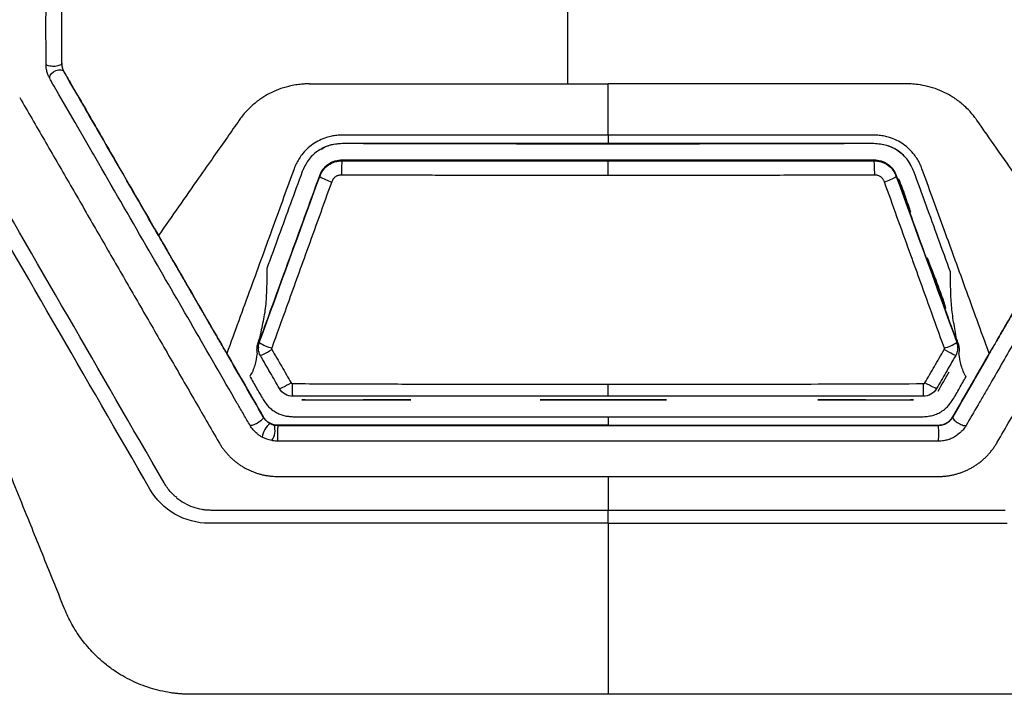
# Model space of a CAD drawing. Header units: millimetres. Extents: x 156922 to 157823, y 112322 to 113312.
# Tile 70 of 123: x 157438 to 157496, y 112797 to 112837. Entities that reach past the tile are written whole.
import ezdxf

# ---------------------------------------------------------------- set-up
doc = ezdxf.new("R2010")
doc.units = ezdxf.units.MM

msp = doc.modelspace()

# ---------------------------------------------------------------- linework, layer by layer
at = {"color": 7, "linetype": 'Continuous', "lineweight": 25}
for p, q in [((157440.557, 112833.818), (157440.557, 112833.818)), ((157440.557, 112833.818), (157440.557, 112833.818)), ((157456.847, 112829.612), (157456.846, 112829.611)), ((157472.423, 112829.627), (157472.423, 112829.583)), ((157487.999, 112829.612), (157487.999, 112829.611)), ((157456.851, 112828.66), (157456.851, 112828.61)), ((157456.851, 112828.61), (157456.851, 112828.61)), ((157472.423, 112828.613), (157472.423, 112828.659)), ((157487.993, 112828.658), (157487.994, 112828.61)), ((157487.994, 112828.61), (157487.994, 112828.61)), ((157455.535, 112827.739), (157455.536, 112827.686)), ((157489.309, 112827.737), (157489.309, 112827.686)), ((157446.091, 112824.235), (157446.091, 112824.233)), ((157451.899, 112817.891), (157452.008, 112818.191)), ((157451.938, 112817.691), (157451.938, 112817.641)), ((157451.992, 112818.004), (157451.992, 112817.954)), ((157492.852, 112818.001), (157492.852, 112817.954)), ((157492.906, 112817.654), (157492.905, 112817.701)), ((157450.091, 112817.308), (157450.091, 112817.305)), ((157494.755, 112817.305), (157494.755, 112817.308)), ((157453.956, 112814.814), (157453.955, 112814.814)), ((157490.888, 112814.813), (157490.888, 112814.813)), ((157491.667, 112815.262), (157491.667, 112815.262)), ((157472.423, 112814.61), (157472.423, 112814.612)), ((157452.225, 112813.609), (157452.225, 112813.609)), ((157492.621, 112813.609), (157492.621, 112813.609)), ((157491.755, 112813.109), (157491.755, 112813.109)), ((157491.755, 112813.109), (157491.755, 112813.109)), ((157491.755, 112813.109), (157491.755, 112813.109)), ((157453.091, 112810.114), (157472.423, 112810.114)), ((157472.423, 112810.114), (157491.755, 112810.114)), ((157449.165, 112808.149), (157472.426, 112808.149)), ((157472.426, 112808.149), (157495.681, 112808.149)), ((157472.426, 112807.373), (157495.799, 112807.373)), ((157459.172, 112797.354), (157448.007, 112797.353)), ((157472.426, 112797.353), (157459.172, 112797.354)), ((157485.679, 112797.354), (157472.426, 112797.353)), ((157496.844, 112797.353), (157485.679, 112797.354))]:
    msp.add_line(p, q, dxfattribs=at)
at = {"color": 7, "linetype": 'Continuous', "lineweight": 25, "flags": 128}
for points in [[(157439.699, 112833.478), (157439.738, 112833.597), (157439.822, 112833.715), (157439.941, 112833.817), (157440.083, 112833.892), (157440.231, 112833.932), (157440.37, 112833.932), (157440.482, 112833.893), (157440.557, 112833.818)], [(157441.968, 112829.523), (157441.201, 112830.851), (157440.257, 112832.486), (157439.97, 112832.983), (157439.906, 112833.094), (157439.906, 112833.094), (157439.906, 112833.094)], [(157472.426, 112807.373), (157460.739, 112807.373), (157449.052, 112807.373)]]:
    msp.add_lwpolyline(points, dxfattribs=at)
at = {"color": 7, "linetype": 'Continuous', "lineweight": 25}
for centre, radius, start, end in [((157057.86, 112827.953), 414.563, 359.97087, 0.09132), ((157457.046, 112830.113), 2.859, 238.11218, 253.5132), ((157487.807, 112830.081), 2.828, 286.54322, 302.09804), ((157453.68, 112820.808), 3.316, 239.40741, 253.20735), ((157491.18, 112820.775), 3.279, 286.70673, 300.64387), ((157273.33, 112815.322), 199.093, 359.85256, 0.05469), ((157453.333, 112812.282), 1.174, 127.08625, 173.52588), ((157451.882, 112812.825), 1.034, 324.08896, 17.2713)]:
    msp.add_arc(centre, radius, start, end, dxfattribs=at)
for points, knots in [([(157439.499, 112836.085), (157439.499, 112836.085), (157439.5, 112837.269), (157439.505, 112845.391), (157439.514, 112857.819), (157439.524, 112869.551), (157439.529, 112874.343), (157439.53, 112874.844)], [0, 0, 0, 0, 0.000002, 0.091462, 0.627458, 0.961017, 1, 1, 1, 1]), ([(157440.423, 112834.318), (157440.423, 112835.043), (157440.423, 112836.493), (157440.423, 112838.664), (157440.423, 112840.832), (157440.423, 112842.995), (157440.423, 112845.153), (157440.423, 112847.307), (157440.423, 112849.457), (157440.423, 112851.602), (157440.423, 112853.742), (157440.423, 112855.878), (157440.423, 112858.01), (157440.423, 112860.137), (157440.423, 112862.26), (157440.423, 112863.673), (157440.423, 112864.379)], [0, 0, 0, 0, 0.072353, 0.144558, 0.216615, 0.288526, 0.360294, 0.431919, 0.503403, 0.574749, 0.645957, 0.717029, 0.787968, 0.858775, 0.929452, 1, 1, 1, 1]), ([(157470.069, 112833.11), (157470.069, 112835.755), (157470.069, 112838.556), (157470.069, 112841.357), (157470.069, 112841.513)], [1.4273677, 1.4273677, 1.4273677, 1.4273677, 1.6657782, 1.6798734, 1.6798734, 1.6798734, 1.6798734]), ([(157439.502, 112834.245), (157439.501, 112834.538), (157439.501, 112834.839), (157439.501, 112835.456), (157439.499, 112835.772), (157439.499, 112836.085)], [0, 0, 0, 0, 0.5, 0.5, 1, 1, 1, 1]), ([(157440.423, 112834.318), (157440.423, 112834.276), (157440.384, 112834.235), (157440.246, 112834.17), (157440.147, 112834.147), (157439.933, 112834.131), (157439.818, 112834.137), (157439.624, 112834.175), (157439.546, 112834.207), (157439.502, 112834.245)], [0, 0, 0, 0, 0.25, 0.25, 0.5, 0.5, 0.75, 0.75, 1, 1, 1, 1]), ([(157439.677, 112833.53), (157439.647, 112833.584), (157439.618, 112833.647), (157439.566, 112833.79), (157439.544, 112833.872), (157439.529, 112833.953)], [0, 0, 0, 0, 0.5, 0.5, 1, 1, 1, 1]), ([(157440.423, 112834.318), (157440.424, 112834.283), (157440.426, 112834.213), (157440.443, 112834.109), (157440.469, 112834.009), (157440.507, 112833.911), (157440.54, 112833.849), (157440.557, 112833.818)], [0, 0, 0, 0, 0.202117, 0.400885, 0.598584, 0.797531, 1, 1, 1, 1]), ([(157440.423, 112834.318), (157440.423, 112834.273), (157440.426, 112834.224), (157440.441, 112834.121), (157440.453, 112834.069), (157440.481, 112833.978), (157440.497, 112833.939), (157440.527, 112833.872), (157440.541, 112833.846), (157440.557, 112833.818)], [0, 0, 0, 0, 0.25, 0.25, 0.5, 0.5, 0.75, 0.75, 1, 1, 1, 1]), ([(157446.091, 112824.233), (157445.783, 112824.767), (157445.167, 112825.834), (157444.243, 112827.433), (157443.321, 112829.031), (157442.399, 112830.628), (157441.477, 112832.224), (157440.864, 112833.287), (157440.557, 112833.818)], [0, 0, 0, 0, 0.166859, 0.333634, 0.500331, 0.666955, 0.833509, 1, 1, 1, 1]), ([(157440.557, 112833.818), (157440.581, 112833.776), (157440.608, 112833.729), (157440.653, 112833.651), (157440.668, 112833.625), (157440.698, 112833.572), (157440.714, 112833.546), (157440.79, 112833.414), (157440.85, 112833.309), (157441.033, 112832.993), (157441.398, 112832.36), (157441.763, 112831.728), (157442.493, 112830.463), (157442.98, 112829.62), (157444.441, 112827.089), (157445.416, 112825.402), (157447.365, 112822.025), (157448.34, 112820.337), (157449.803, 112817.803), (157450.412, 112816.748), (157451.022, 112815.692), (157451.266, 112815.269), (157451.388, 112815.058), (157451.632, 112814.636), (157451.753, 112814.426), (157451.992, 112814.013), (157452.109, 112813.809), (157452.225, 112813.609)], [0, 0, 0, 0, 0.007812, 0.007812, 0.011719, 0.011719, 0.015625, 0.015625, 0.03125, 0.03125, 0.0625, 0.125, 0.125, 0.25, 0.25, 0.5, 0.5, 0.75, 0.75, 0.875, 0.90625, 0.90625, 0.9375, 0.9375, 0.96875, 0.96875, 1, 1, 1, 1]), ([(157492.621, 112813.609), (157492.736, 112813.808), (157492.853, 112814.01), (157493.09, 112814.421), (157493.211, 112814.63), (157493.455, 112815.053), (157493.577, 112815.264), (157493.821, 112815.687), (157494.431, 112816.743), (157495.04, 112817.799), (157496.503, 112820.332), (157497.478, 112822.021), (157499.428, 112825.398), (157500.402, 112827.085), (157501.863, 112829.615), (157502.35, 112830.459), (157503.08, 112831.723), (157503.445, 112832.355), (157503.871, 112833.093), (157504.053, 112833.409), (157504.145, 112833.567), (157504.175, 112833.619), (157504.237, 112833.727), (157504.265, 112833.775), (157504.289, 112833.817)], [0, 0, 0, 0, 0.03125, 0.03125, 0.0625, 0.0625, 0.09375, 0.09375, 0.125, 0.25, 0.25, 0.5, 0.5, 0.75, 0.75, 0.875, 0.875, 0.9375, 0.96875, 0.984375, 0.984375, 0.992188, 0.992188, 1, 1, 1, 1]), ([(157439.699, 112833.478), (157439.699, 112833.478), (157439.684, 112833.512), (157439.677, 112833.529), (157439.677, 112833.53), (157439.677, 112833.53), (157439.677, 112833.53)], [-0.00000001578, -0.00000001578, -0.00000001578, -0.00000001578, 0.00006652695, 0.00006652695, 0.00006652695, 0.00006658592, 0.00006658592, 0.00006658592, 0.00006658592]), ([(157439.906, 112833.094), (157439.866, 112833.159), (157439.828, 112833.226), (157439.758, 112833.356), (157439.727, 112833.418), (157439.699, 112833.478)], [0, 0, 0, 0, 0.5, 0.5, 1, 1, 1, 1]), ([(157454.908, 112833.111), (157454.85, 112833.111), (157454.704, 112833.11), (157454.444, 112833.093), (157454.102, 112833.052), (157453.645, 112832.96), (157453.129, 112832.798), (157452.608, 112832.564), (157452.103, 112832.266), (157451.65, 112831.921), (157451.271, 112831.552), (157451.007, 112831.247), (157450.87, 112831.058), (157450.813, 112830.979)], [0, 0, 0, 0, 0.036704, 0.09098, 0.162803, 0.25218, 0.381878, 0.500169, 0.608616, 0.748075, 0.854842, 0.938828, 1, 1, 1, 1]), ([(157454.908, 112833.111), (157455.372, 112833.112), (157456.298, 112833.112), (157457.687, 112833.112), (157459.073, 112833.112), (157460.457, 112833.112), (157461.838, 112833.112), (157463.216, 112833.112), (157464.592, 112833.112), (157465.965, 112833.112), (157467.335, 112833.112), (157468.703, 112833.112), (157469.614, 112833.112), (157470.069, 112833.112)], [0, 0, 0, 0, 0.0919481, 0.1836735, 0.2751812, 0.3664759, 0.4575628, 0.5484468, 0.6391329, 0.7296261, 0.8199316, 0.9100545, 1, 1, 1, 1]), ([(157470.069, 112833.112), (157470.461, 112833.112), (157471.246, 112833.112), (157472.031, 112833.112), (157472.423, 112833.112)], [0, 0, 0, 0, 0.500263, 1, 1, 1, 1]), ([(157489.937, 112833.111), (157489.477, 112833.111), (157488.59, 112833.111), (157487.31, 112833.111), (157486.132, 112833.111), (157485.056, 112833.111), (157484.082, 112833.111), (157483.211, 112833.111), (157482.442, 112833.111), (157481.776, 112833.112), (157480.637, 112833.112), (157478.991, 112833.112), (157476.803, 112833.112), (157474.613, 112833.112), (157473.153, 112833.112), (157472.423, 112833.112)], [0, 0, 0, 0, 0.079139, 0.152405, 0.219795, 0.28131, 0.336951, 0.386721, 0.43062, 0.46865, 0.500811, 0.62561, 0.750405, 0.8752, 1, 1, 1, 1]), ([(157494.033, 112830.979), (157493.992, 112831.036), (157493.897, 112831.168), (157493.725, 112831.38), (157493.501, 112831.626), (157493.162, 112831.946), (157492.741, 112832.267), (157492.235, 112832.565), (157491.715, 112832.799), (157491.156, 112832.974), (157490.635, 112833.071), (157490.233, 112833.107), (157490.018, 112833.11), (157489.937, 112833.111)], [0, 0, 0, 0, 0.0443577, 0.1011404, 0.1703253, 0.2519128, 0.3923433, 0.4998397, 0.6188551, 0.747876, 0.8655225, 0.949574, 1, 1, 1, 1]), ([(157504.958, 112833.115), (157503.03, 112829.777), (157501.1, 112826.436), (157498.203, 112821.421), (157497.238, 112819.749), (157495.789, 112817.239), (157495.185, 112816.193), (157494.521, 112815.043), (157494.34, 112814.729), (157494.219, 112814.52), (157494.158, 112814.415), (157493.855, 112813.894), (157493.62, 112813.487), (157493.391, 112813.093)], [0, 0, 0, 0, 0.5, 0.5, 0.75, 0.75, 0.875, 0.90625, 0.921875, 0.921875, 0.9375, 0.9375, 1, 1, 1, 1]), ([(157437.959, 112832.322), (157438.44, 112831.489), (157439.404, 112829.82), (157440.852, 112827.312), (157442.304, 112824.797), (157443.76, 112822.274), (157445.221, 112819.745), (157446.686, 112817.208), (157448.155, 112814.663), (157449.135, 112812.964), (157449.627, 112812.114)], [0, 0, 0, 0, 0.123784, 0.247913, 0.372387, 0.497209, 0.62238, 0.747901, 0.873774, 1, 1, 1, 1]), ([(157495.219, 112812.114), (157495.71, 112812.964), (157496.691, 112814.663), (157498.16, 112817.208), (157499.625, 112819.745), (157501.086, 112822.274), (157502.542, 112824.797), (157503.994, 112827.312), (157505.442, 112829.82), (157506.406, 112831.489), (157506.887, 112832.322)], [0, 0, 0, 0, 0.126226, 0.252099, 0.37762, 0.502791, 0.627613, 0.752087, 0.876216, 1, 1, 1, 1]), ([(157450.813, 112830.979), (157450.584, 112830.653), (157450.092, 112829.95), (157449.302, 112828.821), (157448.348, 112827.459), (157447.266, 112825.914), (157446.482, 112824.795), (157446.091, 112824.235)], [0, 0, 0, 0, 0.1450915, 0.3123271, 0.5016978, 0.750834, 1, 1, 1, 1]), ([(157498.755, 112824.234), (157498.494, 112824.607), (157497.972, 112825.353), (157497.188, 112826.471), (157496.258, 112827.801), (157495.207, 112829.303), (157494.416, 112830.432), (157494.033, 112830.979)], [0, 0, 0, 0, 0.166022, 0.332046, 0.498108, 0.757217, 1, 1, 1, 1]), ([(157456.852, 112830.113), (157456.799, 112830.112), (157456.695, 112830.111), (157456.539, 112830.098), (157456.386, 112830.079), (157456.233, 112830.052), (157456.083, 112830.016), (157455.839, 112829.946), (157455.51, 112829.814), (157455.12, 112829.583), (157454.77, 112829.296), (157454.5, 112828.993), (157454.298, 112828.699), (157454.147, 112828.428), (157454.071, 112828.235), (157454.032, 112828.139)], [0, 0, 0, 0, 0.042789, 0.085256, 0.127508, 0.169657, 0.211813, 0.254087, 0.377412, 0.500576, 0.623621, 0.746827, 0.830995, 0.915091, 1, 1, 1, 1]), ([(157472.423, 112830.113), (157471.992, 112830.113), (157471.123, 112830.113), (157469.806, 112830.113), (157468.465, 112830.113), (157467.098, 112830.113), (157465.707, 112830.113), (157464.291, 112830.113), (157462.85, 112830.113), (157461.385, 112830.113), (157459.895, 112830.113), (157458.381, 112830.113), (157457.364, 112830.113), (157456.852, 112830.113)], [0, 0, 0, 0, 0.082848, 0.167311, 0.25339, 0.341082, 0.430389, 0.521308, 0.613837, 0.707975, 0.803718, 0.901061, 1, 1, 1, 1]), ([(157487.994, 112830.113), (157487.431, 112830.113), (157486.314, 112830.113), (157484.652, 112830.113), (157483.021, 112830.113), (157481.418, 112830.113), (157479.846, 112830.113), (157478.303, 112830.113), (157476.79, 112830.113), (157475.307, 112830.113), (157473.855, 112830.113), (157472.897, 112830.113), (157472.423, 112830.113)], [0, 0, 0, 0, 0.108745, 0.215559, 0.320435, 0.423367, 0.524353, 0.623389, 0.720472, 0.815602, 0.908778, 1, 1, 1, 1]), ([(157490.813, 112828.139), (157490.795, 112828.187), (157490.758, 112828.285), (157490.693, 112828.426), (157490.623, 112828.564), (157490.545, 112828.697), (157490.461, 112828.827), (157490.311, 112829.032), (157490.076, 112829.296), (157489.725, 112829.583), (157489.336, 112829.814), (157488.959, 112829.965), (157488.613, 112830.055), (157488.306, 112830.104), (157488.098, 112830.11), (157487.994, 112830.113)], [0, 0, 0, 0, 0.04262, 0.08493, 0.127037, 0.169054, 0.211089, 0.253255, 0.376449, 0.499506, 0.622658, 0.745995, 0.830392, 0.914766, 1, 1, 1, 1]), ([(157445.54, 112823.339), (157444.555, 112825.043), (157443.365, 112827.105), (157442.175, 112829.166), (157441.968, 112829.523)], [0, 0, 0, 0, 0.826561, 1, 1, 1, 1]), ([(157456.846, 112829.611), (157456.719, 112829.601), (157456.464, 112829.58), (157456.087, 112829.511), (157455.73, 112829.369), (157455.4, 112829.17), (157455.102, 112828.926), (157454.85, 112828.639), (157454.661, 112828.312), (157454.557, 112828.085), (157454.505, 112827.971)], [0, 0, 0, 0, 0.126173, 0.251204, 0.376614, 0.503094, 0.629533, 0.754862, 0.876886, 1, 1, 1, 1]), ([(157456.847, 112829.612), (157456.501, 112829.593), (157456.06, 112829.568), (157455.708, 112829.324), (157455.632, 112829.272)], [0, 0, 0, 0, 0.785318, 1, 1, 1, 1]), ([(157472.423, 112829.583), (157472.037, 112829.583), (157471.265, 112829.583), (157470.106, 112829.584), (157468.948, 112829.586), (157467.791, 112829.588), (157466.633, 112829.591), (157465.476, 112829.593), (157464.32, 112829.597), (157463.163, 112829.6), (157462.008, 112829.603), (157460.569, 112829.606), (157458.849, 112829.609), (157457.514, 112829.61), (157456.846, 112829.611)], [0, 0, 0, 0, 0.074238, 0.148477, 0.222715, 0.296955, 0.371195, 0.445437, 0.519679, 0.593922, 0.668166, 0.742409, 0.871203, 1, 1, 1, 1]), ([(157487.999, 112829.611), (157486.672, 112829.61), (157484.018, 112829.607), (157480.032, 112829.595), (157476.769, 112829.587), (157474.232, 112829.583), (157473.026, 112829.583), (157472.423, 112829.583)], [0, 0, 0, 0, 0.256046, 0.512094, 0.768129, 0.884065, 1, 1, 1, 1]), ([(157490.34, 112827.973), (157490.234, 112828.203), (157490.128, 112828.433), (157489.906, 112828.74), (157489.821, 112828.837), (157489.637, 112829.014), (157489.539, 112829.094), (157489.228, 112829.312), (157488.996, 112829.43), (157488.511, 112829.57), (157488.254, 112829.591), (157487.999, 112829.612)], [0, 0, 0, 0, 0.25, 0.25, 0.375, 0.375, 0.5, 0.5, 0.75, 0.75, 1, 1, 1, 1]), ([(157490.34, 112827.972), (157490.287, 112828.089), (157490.18, 112828.321), (157489.986, 112828.652), (157489.73, 112828.939), (157489.43, 112829.181), (157489.099, 112829.378), (157488.743, 112829.515), (157488.372, 112829.581), (157488.124, 112829.601), (157487.999, 112829.611)], [0, 0, 0, 0, 0.12614, 0.2511466, 0.3765448, 0.503028, 0.6294828, 0.7548431, 0.8768731, 1, 1, 1, 1]), ([(157455.535, 112827.739), (157455.585, 112827.874), (157455.651, 112828), (157455.822, 112828.23), (157455.925, 112828.331), (157456.158, 112828.495), (157456.289, 112828.558), (157456.562, 112828.64), (157456.707, 112828.66), (157456.851, 112828.66)], [0, 0, 0, 0, 0.25, 0.25, 0.5, 0.5, 0.75, 0.75, 1, 1, 1, 1]), ([(157455.536, 112827.686), (157455.585, 112827.82), (157455.652, 112827.948), (157455.823, 112828.177), (157455.926, 112828.278), (157456.158, 112828.442), (157456.289, 112828.506), (157456.565, 112828.589), (157456.707, 112828.609), (157456.851, 112828.61)], [0, 0, 0, 0, 0.25, 0.25, 0.5, 0.5, 0.75, 0.75, 1, 1, 1, 1]), ([(157456.851, 112828.61), (157456.838, 112828.591), (157456.825, 112828.491), (157456.808, 112828.181), (157456.803, 112827.974), (157456.804, 112827.77)], [0, 0, 0, 0, 0.5, 0.5, 1, 1, 1, 1]), ([(157456.851, 112828.66), (157459.442, 112828.66), (157462.036, 112828.659), (157467.227, 112828.659), (157469.824, 112828.659), (157472.423, 112828.659)], [0, 0, 0, 0, 0.5, 0.5, 1, 1, 1, 1]), ([(157472.423, 112828.659), (157475.02, 112828.658), (157477.618, 112828.658), (157482.809, 112828.658), (157485.402, 112828.658), (157487.993, 112828.658)], [0, 0, 0, 0, 0.5, 0.5, 1, 1, 1, 1]), ([(157487.993, 112828.658), (157488.138, 112828.658), (157488.279, 112828.639), (157488.553, 112828.557), (157488.683, 112828.494), (157488.916, 112828.331), (157489.02, 112828.23), (157489.191, 112828.001), (157489.259, 112827.872), (157489.309, 112827.737)], [0, 0, 0, 0, 0.25, 0.25, 0.5, 0.5, 0.75, 0.75, 1, 1, 1, 1]), ([(157488.042, 112827.77), (157488.043, 112827.974), (157488.038, 112828.181), (157488.021, 112828.491), (157488.007, 112828.591), (157487.994, 112828.61)], [0, 0, 0, 0, 0.5, 0.5, 1, 1, 1, 1]), ([(157487.994, 112828.61), (157488.283, 112828.608), (157488.568, 112828.526), (157489.036, 112828.196), (157489.21, 112827.956), (157489.309, 112827.686)], [0, 0, 0, 0, 0.5, 0.5, 1, 1, 1, 1]), ([(157454.032, 112828.139), (157453.625, 112827.02), (157452.78, 112824.697), (157451.466, 112821.088), (157450.559, 112818.596), (157450.091, 112817.308)], [0, 0, 0, 0, 0.310044, 0.643403, 1, 1, 1, 1]), ([(157494.755, 112817.308), (157494.517, 112817.963), (157494.048, 112819.251), (157493.357, 112821.15), (157492.688, 112822.987), (157492.043, 112824.761), (157491.42, 112826.471), (157491.013, 112827.59), (157490.813, 112828.139)], [0, 0, 0, 0, 0.1812, 0.356597, 0.526185, 0.689956, 0.847898, 1, 1, 1, 1]), ([(157451.992, 112818.004), (157452.582, 112819.627), (157453.173, 112821.25), (157454.354, 112824.494), (157454.945, 112826.117), (157455.535, 112827.739)], [0, 0, 0, 0, 0.5, 0.5, 1, 1, 1, 1]), ([(157454.505, 112827.971), (157454.275, 112827.341), (157453.816, 112826.079), (157453.126, 112824.186), (157452.667, 112822.924), (157452.437, 112822.293)], [0, 0, 0, 0, 0.333333, 0.666665, 1, 1, 1, 1]), ([(157456.804, 112827.77), (157456.777, 112827.769), (157456.725, 112827.768), (157456.649, 112827.755), (157456.577, 112827.735), (157456.511, 112827.706), (157456.419, 112827.651), (157456.311, 112827.545), (157456.261, 112827.431), (157456.234, 112827.372)], [0, 0, 0, 0, 0.108207, 0.210995, 0.309737, 0.405983, 0.501403, 0.740869, 1, 1, 1, 1]), ([(157472.423, 112827.742), (157471.994, 112827.742), (157471.126, 112827.742), (157469.81, 112827.743), (157468.469, 112827.744), (157467.101, 112827.745), (157465.707, 112827.748), (157464.287, 112827.75), (157462.841, 112827.753), (157461.369, 112827.757), (157459.87, 112827.761), (157458.346, 112827.765), (157457.321, 112827.768), (157456.804, 112827.77)], [0, 0, 0, 0, 0.082446, 0.166585, 0.25241, 0.339918, 0.429119, 0.520017, 0.612614, 0.706911, 0.802908, 0.900605, 1, 1, 1, 1]), ([(157488.042, 112827.77), (157487.411, 112827.768), (157486.164, 112827.764), (157484.311, 112827.759), (157482.497, 112827.754), (157480.723, 112827.75), (157478.987, 112827.747), (157477.291, 112827.745), (157475.633, 112827.743), (157474.015, 112827.742), (157472.95, 112827.742), (157472.423, 112827.742)], [0, 0, 0, 0, 0.121252, 0.239967, 0.356142, 0.469778, 0.580876, 0.689438, 0.795478, 0.899002, 1, 1, 1, 1]), ([(157488.612, 112827.37), (157488.602, 112827.395), (157488.583, 112827.444), (157488.545, 112827.511), (157488.502, 112827.571), (157488.452, 112827.624), (157488.368, 112827.691), (157488.232, 112827.758), (157488.107, 112827.766), (157488.042, 112827.77)], [0, 0, 0, 0, 0.10789, 0.210472, 0.309112, 0.405339, 0.500804, 0.740225, 1, 1, 1, 1]), ([(157489.309, 112827.737), (157489.899, 112826.115), (157490.49, 112824.492), (157491.67, 112821.247), (157492.261, 112819.625), (157492.852, 112818.001)], [0, 0, 0, 0, 0.5, 0.5, 1, 1, 1, 1]), ([(157489.435, 112827.541), (157489.58, 112827.228), (157489.695, 112826.903), (157489.921, 112826.251), (157490.031, 112825.923), (157490.142, 112825.596)], [0, 0, 0, 0, 0.5, 0.5, 1, 1, 1, 1]), ([(157492.481, 112822.093), (157492.243, 112822.746), (157491.768, 112824.053), (157491.054, 112826.013), (157490.578, 112827.319), (157490.34, 112827.972)], [0, 0, 0, 0, 0.3333354, 0.6666669, 1, 1, 1, 1]), ([(157456.234, 112827.372), (157455.743, 112826.011), (157454.862, 112823.569), (157453.691, 112820.323), (157453.011, 112818.437), (157452.722, 112817.633)], [0, 0, 0, 0, 0.419195, 0.752487, 1, 1, 1, 1]), ([(157492.123, 112817.634), (157491.834, 112818.438), (157491.154, 112820.323), (157489.984, 112823.569), (157489.103, 112826.01), (157488.612, 112827.37)], [0, 0, 0, 0, 0.24751, 0.580802, 1, 1, 1, 1]), ([(157450.091, 112817.308), (157450.029, 112817.415), (157449.905, 112817.63), (157449.716, 112817.956), (157449.526, 112818.285), (157449.334, 112818.618), (157449.14, 112818.954), (157448.944, 112819.293), (157448.746, 112819.636), (157448.547, 112819.982), (157448.345, 112820.331), (157448.076, 112820.797), (157447.738, 112821.383), (157447.33, 112822.089), (157446.919, 112822.8), (157446.506, 112823.516), (157446.229, 112823.995), (157446.091, 112824.235)], [0, 0, 0, 0, 0.049639, 0.09929, 0.14898, 0.198731, 0.248569, 0.298516, 0.348598, 0.398837, 0.449258, 0.499884, 0.599754, 0.699525, 0.799373, 0.899473, 1, 1, 1, 1]), ([(157498.755, 112824.234), (157498.684, 112824.112), (157498.543, 112823.867), (157498.331, 112823.501), (157498.121, 112823.137), (157497.912, 112822.775), (157497.704, 112822.415), (157497.498, 112822.057), (157497.292, 112821.701), (157497.088, 112821.347), (157496.885, 112820.995), (157496.613, 112820.525), (157496.277, 112819.944), (157495.881, 112819.258), (157495.495, 112818.59), (157495.119, 112817.938), (157494.876, 112817.518), (157494.755, 112817.308)], [0, 0, 0, 0, 0.05044, 0.100724, 0.150877, 0.20092, 0.250878, 0.300774, 0.35063, 0.400472, 0.450323, 0.500205, 0.601449, 0.701841, 0.801587, 0.900902, 1, 1, 1, 1]), ([(157491.118, 112822.916), (157491.308, 112822.425), (157491.501, 112821.935), (157491.875, 112820.951), (157492.058, 112820.458), (157492.198, 112819.949)], [0, 0, 0, 0, 0.5, 0.5, 1, 1, 1, 1]), ([(157452.437, 112822.293), (157452.438, 112821.948), (157452.434, 112821.604), (157452.415, 112820.915), (157452.401, 112820.57), (157452.355, 112820.055), (157452.335, 112819.884), (157452.283, 112819.543), (157452.251, 112819.374), (157452.147, 112818.867), (157452.07, 112818.531), (157452.008, 112818.191)], [0, 0, 0, 0, 0.25, 0.25, 0.5, 0.5, 0.625, 0.625, 0.75, 0.75, 1, 1, 1, 1]), ([(157492.844, 112818.172), (157492.789, 112818.498), (157492.724, 112818.824), (157492.611, 112819.475), (157492.569, 112819.801), (157492.517, 112820.455), (157492.503, 112820.782), (157492.485, 112821.437), (157492.481, 112821.765), (157492.481, 112822.093)], [0, 0, 0, 0, 0.25, 0.25, 0.5, 0.5, 0.75, 0.75, 1, 1, 1, 1]), ([(157451.899, 112817.891), (157451.889, 112817.86), (157451.868, 112817.797), (157451.849, 112817.701), (157451.837, 112817.587), (157451.838, 112817.455), (157451.858, 112817.358), (157451.868, 112817.31)], [0, 0, 0, 0, 0.166936, 0.333042, 0.499935, 0.749997, 1, 1, 1, 1]), ([(157451.945, 112817.692), (157451.943, 112817.71), (157451.928, 112817.815), (157451.963, 112817.919), (157451.992, 112818.004)], [0, 0, 0, 0, 0.17345, 1, 1, 1, 1]), ([(157452.722, 112817.633), (157452.72, 112817.627), (157452.716, 112817.613), (157452.716, 112817.59), (157452.72, 112817.569), (157452.726, 112817.555), (157452.729, 112817.549)], [0, 0, 0, 0, 0.240924, 0.500057, 0.758938, 1, 1, 1, 1]), ([(157492.116, 112817.549), (157492.119, 112817.556), (157492.125, 112817.569), (157492.129, 112817.591), (157492.129, 112817.613), (157492.125, 112817.627), (157492.123, 112817.634)], [0, 0, 0, 0, 0.241051, 0.500015, 0.757061, 1, 1, 1, 1]), ([(157492.852, 112818.001), (157492.875, 112817.933), (157492.908, 112817.835), (157492.898, 112817.733), (157492.894, 112817.702)], [0, 0, 0, 0, 0.698815, 1, 1, 1, 1]), ([(157492.978, 112817.309), (157492.983, 112817.333), (157492.994, 112817.381), (157493.007, 112817.479), (157493.009, 112817.602), (157492.994, 112817.724), (157492.971, 112817.821), (157492.955, 112817.867), (157492.947, 112817.891)], [0, 0, 0, 0, 0.1251915, 0.2503979, 0.4987182, 0.7491414, 0.8745653, 1, 1, 1, 1]), ([(157451.867, 112817.31), (157451.832, 112817.078), (157451.794, 112816.845), (157451.664, 112816.396), (157451.57, 112816.176), (157451.432, 112815.988)], [0, 0, 0, 0, 0.5, 0.5, 1, 1, 1, 1]), ([(157452.058, 112817.198), (157452.054, 112817.187), (157452.124, 112817.217), (157452.372, 112817.347), (157452.549, 112817.445), (157452.729, 112817.549)], [0, 0, 0, 0, 0.5, 0.5, 1, 1, 1, 1]), ([(157453.176, 112815.262), (157452.995, 112815.576), (157452.813, 112815.89), (157452.632, 112816.205), (157452.441, 112816.536), (157452.249, 112816.867), (157452.058, 112817.198)], [0, 0, 0, 0, 0.001090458, 0.001090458, 0.001090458, 0.002238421, 0.002238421, 0.002238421, 0.002238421]), ([(157452.729, 112817.549), (157452.922, 112817.216), (157453.115, 112816.884), (157453.308, 112816.551), (157453.491, 112816.235), (157453.674, 112815.919), (157453.857, 112815.603)], [0, 0, 0, 0, 0.001154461, 0.001154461, 0.001154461, 0.002251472, 0.002251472, 0.002251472, 0.002251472]), ([(157490.988, 112815.603), (157491.171, 112815.919), (157491.354, 112816.235), (157491.537, 112816.551), (157491.73, 112816.884), (157491.923, 112817.217), (157492.116, 112817.549)], [0, 0, 0, 0, 0.001097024, 0.001097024, 0.001097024, 0.002251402, 0.002251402, 0.002251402, 0.002251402]), ([(157492.786, 112817.198), (157492.594, 112816.867), (157492.403, 112816.536), (157492.212, 112816.205), (157492.03, 112815.891), (157491.849, 112815.576), (157491.667, 112815.262)], [0, 0, 0, 0, 0.001147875, 0.001147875, 0.001147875, 0.002238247, 0.002238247, 0.002238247, 0.002238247]), ([(157492.786, 112817.198), (157492.79, 112817.187), (157492.721, 112817.217), (157492.473, 112817.347), (157492.296, 112817.445), (157492.116, 112817.549)], [0, 0, 0, 0, 0.5, 0.5, 1, 1, 1, 1]), ([(157494.755, 112817.305), (157494.4, 112816.69), (157493.688, 112815.458), (157492.977, 112814.225), (157492.621, 112813.609)], [0, 0, 0, 0, 0.499613, 1, 1, 1, 1]), ([(157493.399, 112815.962), (157493.332, 112816.06), (157493.276, 112816.166), (157493.183, 112816.383), (157493.146, 112816.496), (157493.052, 112816.839), (157493.014, 112817.074), (157492.978, 112817.309)], [0, 0, 0, 0, 0.25, 0.25, 0.5, 0.5, 1, 1, 1, 1]), ([(157451.432, 112815.988), (157451.564, 112815.759), (157451.828, 112815.301), (157452.092, 112814.843), (157452.224, 112814.614)], [0, 0, 0, 0, 0.5, 1, 1, 1, 1]), ([(157492.621, 112814.614), (157492.751, 112814.839), (157493.01, 112815.288), (157493.269, 112815.737), (157493.399, 112815.962)], [0, 0, 0, 0, 0.5, 1, 1, 1, 1]), ([(157440.588, 112802.356), (157440.281, 112803.116), (157439.57, 112804.878), (157438.356, 112807.885), (157436.848, 112811.617), (157435.744, 112814.348), (157435.144, 112815.834)], [0, 0, 0, 0, 0.169114, 0.392152, 0.669114, 1, 1, 1, 1]), ([(157453.176, 112815.262), (157453.174, 112815.248), (157453.245, 112815.276), (157453.497, 112815.402), (157453.676, 112815.5), (157453.857, 112815.603)], [0, 0, 0, 0, 0.5, 0.5, 1, 1, 1, 1]), ([(157453.857, 112815.603), (157453.864, 112815.593), (157453.876, 112815.575), (157453.907, 112815.557), (157453.93, 112815.555), (157453.941, 112815.554)], [0, 0, 0, 0, 0.3430447, 0.6612119, 1, 1, 1, 1]), ([(157453.941, 112815.554), (157455.273, 112815.548), (157457.888, 112815.538), (157461.734, 112815.526), (157465.431, 112815.518), (157468.977, 112815.513), (157471.291, 112815.513), (157472.422, 112815.512)], [0, 0, 0, 0, 0.2162714, 0.4244082, 0.6244109, 0.8162764, 1, 1, 1, 1]), ([(157453.956, 112814.814), (157453.952, 112814.794), (157453.949, 112814.863), (157453.944, 112815.138), (157453.942, 112815.342), (157453.941, 112815.554)], [0, 0, 0, 0, 0.5, 0.5, 1, 1, 1, 1]), ([(157472.422, 112815.512), (157473.362, 112815.513), (157475.277, 112815.513), (157478.201, 112815.516), (157481.229, 112815.522), (157484.361, 112815.53), (157487.598, 112815.54), (157489.79, 112815.549), (157490.903, 112815.554)], [0, 0, 0, 0, 0.1525496, 0.3107496, 0.4745958, 0.6440869, 0.8192211, 1, 1, 1, 1]), ([(157490.888, 112814.813), (157490.892, 112814.794), (157490.895, 112814.863), (157490.901, 112815.138), (157490.903, 112815.342), (157490.903, 112815.554)], [0, 0, 0, 0, 0.5, 0.5, 1, 1, 1, 1]), ([(157490.903, 112815.554), (157490.915, 112815.555), (157490.938, 112815.557), (157490.968, 112815.575), (157490.981, 112815.594), (157490.988, 112815.603)], [0, 0, 0, 0, 0.338554, 0.656721, 1, 1, 1, 1]), ([(157491.667, 112815.262), (157491.67, 112815.247), (157491.599, 112815.276), (157491.347, 112815.402), (157491.169, 112815.499), (157490.988, 112815.603)], [0, 0, 0, 0, 0.5, 0.5, 1, 1, 1, 1]), ([(157453.955, 112814.814), (157453.798, 112814.813), (157453.642, 112814.854), (157453.37, 112815.011), (157453.255, 112815.126), (157453.176, 112815.262)], [0, 0, 0, 0, 0.5, 0.5, 1, 1, 1, 1]), ([(157453.176, 112815.262), (157453.176, 112815.262), (157453.176, 112815.262), (157453.176, 112815.262), (157453.176, 112815.262), (157453.176, 112815.262), (157453.176, 112815.262)], [-0.00000005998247, -0.00000005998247, -0.00000005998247, -0.00000005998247, 0, 0, 0, 0.00000003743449, 0.00000003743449, 0.00000003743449, 0.00000003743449]), ([(157491.667, 112815.262), (157491.589, 112815.125), (157491.473, 112815.011), (157491.202, 112814.855), (157491.046, 112814.813), (157490.888, 112814.813)], [0, 0, 0, 0, 0.5, 0.5, 1, 1, 1, 1]), ([(157451.457, 112813.095), (157451.335, 112813.305), (157451.212, 112813.518), (157451.024, 112813.841), (157450.961, 112813.95), (157450.866, 112814.114), (157450.834, 112814.169), (157450.786, 112814.251), (157450.77, 112814.279), (157450.738, 112814.334), (157450.722, 112814.362), (157450.706, 112814.389)], [0, 0, 0, 0, 0.5, 0.5, 0.75, 0.75, 0.875, 0.875, 0.9375, 0.9375, 1, 1, 1, 1]), ([(157452.224, 112814.614), (157452.274, 112814.542), (157452.371, 112814.398), (157452.536, 112814.194), (157452.734, 112814.021), (157452.954, 112813.877), (157453.189, 112813.759), (157453.437, 112813.674), (157453.696, 112813.634), (157453.87, 112813.621), (157453.958, 112813.615)], [0, 0, 0, 0, 0.125392, 0.24984, 0.374491, 0.500069, 0.625645, 0.75029, 0.874673, 1, 1, 1, 1]), ([(157460.87, 112814.612), (157459.804, 112814.608), (157458.738, 112814.602), (157457.14, 112814.588), (157456.607, 112814.581), (157455.808, 112814.576), (157455.541, 112814.576), (157455.008, 112814.582), (157454.742, 112814.589), (157454.478, 112814.612)], [0, 0, 0, 0, 0.5, 0.5, 0.75, 0.75, 0.875, 0.875, 1, 1, 1, 1]), ([(157490.321, 112814.612), (157490.089, 112814.595), (157489.855, 112814.589), (157489.388, 112814.583), (157489.155, 112814.584), (157488.454, 112814.586), (157487.987, 112814.591), (157486.585, 112814.603), (157485.651, 112814.608), (157484.716, 112814.612)], [0, 0, 0, 0, 0.125, 0.125, 0.25, 0.25, 0.5, 0.5, 1, 1, 1, 1]), ([(157490.888, 112813.615), (157490.993, 112813.622), (157491.201, 112813.638), (157491.511, 112813.701), (157491.801, 112813.826), (157492.07, 112813.989), (157492.298, 112814.182), (157492.474, 112814.398), (157492.572, 112814.542), (157492.621, 112814.614)], [0, 0, 0, 0, 0.150393, 0.299639, 0.449824, 0.600646, 0.750369, 0.874731, 1, 1, 1, 1]), ([(157452.225, 112813.609), (157452.242, 112813.579), (157452.226, 112813.53), (157452.132, 112813.413), (157452.056, 112813.348), (157451.876, 112813.227), (157451.775, 112813.175), (157451.59, 112813.105), (157451.509, 112813.089), (157451.457, 112813.095)], [0, 0, 0, 0, 0.25, 0.25, 0.5, 0.5, 0.75, 0.75, 1, 1, 1, 1]), ([(157453.091, 112813.113), (157452.915, 112813.114), (157452.742, 112813.16), (157452.439, 112813.333), (157452.309, 112813.458), (157452.222, 112813.611)], [0, 0, 0, 0, 0.5, 0.5, 1, 1, 1, 1]), ([(157453.091, 112813.109), (157453.058, 112813.11), (157452.995, 112813.112), (157452.903, 112813.125), (157452.816, 112813.144), (157452.735, 112813.17), (157452.66, 112813.201), (157452.561, 112813.252), (157452.445, 112813.335), (157452.32, 112813.461), (157452.257, 112813.56), (157452.225, 112813.609)], [0, 0, 0, 0, 0.09282, 0.181563, 0.266507, 0.34777, 0.425106, 0.498326, 0.664842, 0.831992, 1, 1, 1, 1]), ([(157452.225, 112813.609), (157452.236, 112813.588), (157452.249, 112813.568), (157452.277, 112813.527), (157452.292, 112813.506), (157452.34, 112813.445), (157452.375, 112813.407), (157452.426, 112813.358), (157452.443, 112813.342), (157452.476, 112813.315), (157452.492, 112813.303), (157452.541, 112813.267), (157452.58, 112813.242), (157452.625, 112813.219)], [0, 0, 0, 0, 0.125, 0.125, 0.25, 0.25, 0.5, 0.5, 0.625, 0.625, 0.75, 0.75, 1, 1, 1, 1]), ([(157453.958, 112813.615), (157454.735, 112813.615), (157456.29, 112813.615), (157458.623, 112813.615), (157460.955, 112813.614), (157463.288, 112813.614), (157465.62, 112813.613), (157467.92, 112813.613), (157470.188, 112813.612), (157471.678, 112813.612), (157472.423, 112813.613)], [0, 0, 0, 0, 0.126322, 0.252646, 0.378971, 0.505294, 0.631618, 0.757942, 0.878971, 1, 1, 1, 1]), ([(157472.423, 112813.613), (157473.21, 112813.612), (157474.785, 112813.612), (157477.147, 112813.612), (157479.509, 112813.613), (157481.871, 112813.613), (157484.233, 112813.614), (157486.523, 112813.615), (157488.741, 112813.615), (157490.173, 112813.615), (157490.888, 112813.615)], [0, 0, 0, 0, 0.127912, 0.255824, 0.383736, 0.511649, 0.639561, 0.767474, 0.883738, 1, 1, 1, 1]), ([(157491.755, 112813.112), (157491.791, 112813.113), (157491.862, 112813.115), (157491.967, 112813.131), (157492.068, 112813.157), (157492.164, 112813.193), (157492.277, 112813.25), (157492.399, 112813.336), (157492.525, 112813.462), (157492.588, 112813.561), (157492.621, 112813.612)], [0, 0, 0, 0, 0.103359, 0.20373, 0.302153, 0.399731, 0.497595, 0.661872, 0.827598, 1, 1, 1, 1]), ([(157492.621, 112813.609), (157492.603, 112813.579), (157492.566, 112813.52), (157492.501, 112813.438), (157492.428, 112813.363), (157492.347, 112813.296), (157492.245, 112813.228), (157492.112, 112813.167), (157491.942, 112813.119), (157491.82, 112813.112), (157491.755, 112813.109)], [0, 0, 0, 0, 0.098958, 0.198029, 0.297629, 0.397783, 0.498056, 0.647631, 0.814847, 1, 1, 1, 1]), ([(157491.755, 112813.109), (157491.803, 112813.109), (157491.85, 112813.112), (157491.938, 112813.124), (157491.976, 112813.131), (157492.06, 112813.152), (157492.105, 112813.167), (157492.192, 112813.203), (157492.236, 112813.226), (157492.312, 112813.271), (157492.344, 112813.295), (157492.4, 112813.34), (157492.431, 112813.366), (157492.491, 112813.428), (157492.522, 112813.464), (157492.576, 112813.536), (157492.6, 112813.573), (157492.621, 112813.609)], [0, 0, 0, 0, 0.125, 0.125, 0.25, 0.25, 0.375, 0.375, 0.5, 0.5, 0.625, 0.625, 0.75, 0.75, 0.875, 0.875, 1, 1, 1, 1]), ([(157492.621, 112813.609), (157492.602, 112813.576), (157492.618, 112813.525), (157492.712, 112813.405), (157492.788, 112813.338), (157492.969, 112813.216), (157493.071, 112813.164), (157493.257, 112813.097), (157493.339, 112813.084), (157493.391, 112813.093)], [0, 0, 0, 0, 0.25, 0.25, 0.5, 0.5, 0.75, 0.75, 1, 1, 1, 1]), ([(157451.862, 112812.627), (157451.787, 112812.685), (157451.71, 112812.757), (157451.57, 112812.919), (157451.508, 112813.007), (157451.457, 112813.095)], [0, 0, 0, 0, 0.5, 0.5, 1, 1, 1, 1]), ([(157452.869, 112813.132), (157452.904, 112813.125), (157452.938, 112813.119), (157453.012, 112813.111), (157453.053, 112813.109), (157453.091, 112813.109)], [0, 0, 0, 0, 0.5, 0.5, 1, 1, 1, 1]), ([(157453.091, 112813.109), (157453.084, 112813.109), (157453.077, 112813.07), (157453.067, 112812.928), (157453.063, 112812.828), (157453.06, 112812.61), (157453.061, 112812.496), (157453.067, 112812.301), (157453.072, 112812.224), (157453.078, 112812.183)], [0, 0, 0, 0, 0.25, 0.25, 0.5, 0.5, 0.75, 0.75, 1, 1, 1, 1]), ([(157472.423, 112813.112), (157471.494, 112813.112), (157468.271, 112813.112), (157461.827, 112813.112), (157456.313, 112813.113), (157453.091, 112813.113)], [0, 0, 0, 0, 0.144217, 0.5, 1, 1, 1, 1]), ([(157453.091, 112813.109), (157453.292, 112813.109), (157453.493, 112813.109), (157453.896, 112813.109), (157454.499, 112813.109), (157455.103, 112813.109), (157456.31, 112813.109), (157457.116, 112813.109), (157459.532, 112813.109), (157461.143, 112813.109), (157465.978, 112813.109), (157469.204, 112813.109), (157475.655, 112813.109), (157478.878, 112813.109), (157483.709, 112813.109), (157485.319, 112813.109), (157487.733, 112813.109), (157488.538, 112813.109), (157489.744, 112813.109), (157490.146, 112813.109), (157490.749, 112813.109), (157490.95, 112813.109), (157491.352, 112813.109), (157491.553, 112813.109), (157491.755, 112813.109)], [0, 0, 0, 0, 0.015625, 0.015625, 0.03125, 0.0625, 0.0625, 0.125, 0.125, 0.25, 0.25, 0.5, 0.5, 0.75, 0.75, 0.875, 0.875, 0.9375, 0.9375, 0.96875, 0.96875, 0.984375, 0.984375, 1, 1, 1, 1]), ([(157470.069, 112813.11), (157473.692, 112813.109), (157479.126, 112813.111), (157484.545, 112813.11), (157488.154, 112813.109), (157489.956, 112813.109), (157491.755, 112813.106)], [0, 0, 0, 0, 0.5, 0.75, 0.75, 1, 1, 1, 1]), ([(157472.423, 112813.112), (157473.851, 112813.112), (157476.828, 112813.112), (157481.478, 112813.111), (157486.494, 112813.112), (157489.961, 112813.112), (157491.755, 112813.112)], [0, 0, 0, 0, 0.221554, 0.462082, 0.721569, 1, 1, 1, 1]), ([(157491.755, 112813.109), (157491.759, 112813.109), (157491.763, 112813.069), (157491.77, 112812.925), (157491.772, 112812.824), (157491.774, 112812.604), (157491.773, 112812.488), (157491.77, 112812.294), (157491.767, 112812.218), (157491.763, 112812.179)], [0, 0, 0, 0, 0.25, 0.25, 0.5, 0.5, 0.75, 0.75, 1, 1, 1, 1]), ([(157493.391, 112813.093), (157493.343, 112813.009), (157493.285, 112812.926), (157493.186, 112812.809), (157493.152, 112812.773), (157493.1, 112812.722), (157493.082, 112812.705), (157493.047, 112812.673), (157493.028, 112812.659), (157493.011, 112812.644)], [0, 0, 0, 0, 0.5, 0.5, 0.75, 0.75, 0.875, 0.875, 1, 1, 1, 1]), ([(157452.166, 112812.415), (157452.11, 112812.446), (157452.057, 112812.479), (157451.981, 112812.532), (157451.956, 112812.55), (157451.908, 112812.587), (157451.885, 112812.608), (157451.862, 112812.627)], [0, 0, 0, 0, 0.5, 0.5, 0.75, 0.75, 1, 1, 1, 1]), ([(157493.011, 112812.644), (157492.889, 112812.534), (157492.74, 112812.435), (157492.501, 112812.323), (157492.418, 112812.292), (157492.292, 112812.254), (157492.25, 112812.243), (157492.166, 112812.224), (157492.124, 112812.218), (157492.082, 112812.21)], [0, 0, 0, 0, 0.5, 0.5, 0.75, 0.75, 0.875, 0.875, 1, 1, 1, 1]), ([(157449.627, 112812.114), (157449.662, 112812.055), (157449.731, 112811.938), (157449.847, 112811.77), (157449.97, 112811.607), (157450.101, 112811.452), (157450.239, 112811.304), (157450.385, 112811.163), (157450.536, 112811.031), (157450.694, 112810.906), (157450.858, 112810.79), (157451.027, 112810.682), (157451.2, 112810.584), (157451.378, 112810.494), (157451.56, 112810.414), (157451.745, 112810.343), (157451.932, 112810.281), (157452.122, 112810.229), (157452.314, 112810.187), (157452.508, 112810.154), (157452.702, 112810.131), (157452.896, 112810.116), (157453.026, 112810.115), (157453.091, 112810.114)], [0, 0, 0, 0, 0.048848, 0.097575, 0.146177, 0.194654, 0.243007, 0.291238, 0.33935, 0.387341, 0.435208, 0.482952, 0.530572, 0.57807, 0.625445, 0.672697, 0.719823, 0.766824, 0.813702, 0.860458, 0.907095, 0.953609, 1, 1, 1, 1]), ([(157452.795, 112812.207), (157452.795, 112812.207), (157452.795, 112812.207), (157452.795, 112812.207), (157452.77, 112812.21), (157452.745, 112812.214), (157452.719, 112812.219)], [-0.00000006, -0.00000006, -0.00000006, -0.00000006, 0, 0, 0, 0.00007783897, 0.00007783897, 0.00007783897, 0.00007783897]), ([(157453.078, 112812.183), (157453.03, 112812.183), (157452.982, 112812.185), (157452.888, 112812.193), (157452.84, 112812.201), (157452.795, 112812.207)], [0, 0, 0, 0, 0.5, 0.5, 1, 1, 1, 1]), ([(157491.763, 112812.179), (157491.561, 112812.179), (157491.359, 112812.179), (157490.957, 112812.18), (157490.756, 112812.18), (157490.153, 112812.181), (157489.75, 112812.181), (157488.543, 112812.182), (157487.738, 112812.183), (157485.323, 112812.185), (157483.712, 112812.186), (157478.878, 112812.189), (157475.653, 112812.191), (157469.2, 112812.192), (157465.973, 112812.191), (157461.135, 112812.189), (157459.523, 112812.188), (157457.106, 112812.186), (157456.3, 112812.186), (157455.091, 112812.185), (157454.689, 112812.185), (157454.085, 112812.184), (157453.883, 112812.184), (157453.481, 112812.184), (157453.279, 112812.183), (157453.078, 112812.183)], [0, 0, 0, 0, 0.015625, 0.015625, 0.03125, 0.03125, 0.0625, 0.0625, 0.125, 0.125, 0.25, 0.25, 0.5, 0.5, 0.75, 0.75, 0.875, 0.875, 0.9375, 0.9375, 0.96875, 0.96875, 0.984375, 0.984375, 1, 1, 1, 1]), ([(157491.755, 112810.114), (157491.823, 112810.115), (157491.959, 112810.117), (157492.164, 112810.133), (157492.367, 112810.158), (157492.57, 112810.195), (157492.771, 112810.241), (157492.97, 112810.299), (157493.166, 112810.367), (157493.359, 112810.445), (157493.548, 112810.533), (157493.733, 112810.632), (157493.913, 112810.74), (157494.087, 112810.858), (157494.255, 112810.986), (157494.416, 112811.122), (157494.571, 112811.268), (157494.718, 112811.422), (157494.857, 112811.584), (157494.987, 112811.753), (157495.109, 112811.929), (157495.182, 112812.052), (157495.219, 112812.114)], [0, 0, 0, 0, 0.048713, 0.097564, 0.146548, 0.195664, 0.244914, 0.294302, 0.343827, 0.39349, 0.443289, 0.493223, 0.543292, 0.593498, 0.643839, 0.694316, 0.744924, 0.795665, 0.846543, 0.897559, 0.948712, 1, 1, 1, 1]), ([(157446.833, 112809.173), (157446.754, 112809.258), (157446.681, 112809.348), (157446.543, 112809.536), (157446.481, 112809.636), (157446.42, 112809.737)], [0, 0, 0, 0, 0.5, 0.5, 1, 1, 1, 1]), ([(157449.052, 112807.373), (157448.354, 112807.373), (157447.654, 112807.558), (157446.446, 112808.255), (157445.937, 112808.768), (157445.588, 112809.373)], [0, 0, 0, 0, 0.5, 0.5, 1, 1, 1, 1]), ([(157447.156, 112808.877), (157447.101, 112808.923), (157446.988, 112809.017), (157446.885, 112809.121), (157446.833, 112809.173)], [0, 0, 0, 0, 0.495922, 1, 1, 1, 1]), ([(157447.152, 112808.871), (157447.435, 112808.638), (157447.751, 112808.459), (157448.268, 112808.272), (157448.444, 112808.226), (157448.711, 112808.179), (157448.801, 112808.167), (157448.982, 112808.153), (157449.073, 112808.151), (157449.165, 112808.149)], [0, 0, 0, 0, 0.5, 0.5, 0.75, 0.75, 0.875, 0.875, 1, 1, 1, 1]), ([(157448.007, 112797.353), (157447.926, 112797.354), (157447.763, 112797.356), (157447.52, 112797.367), (157447.277, 112797.386), (157447.033, 112797.412), (157446.671, 112797.462), (157446.195, 112797.553), (157445.425, 112797.763), (157444.504, 112798.125), (157443.631, 112798.629), (157442.863, 112799.201), (157442.192, 112799.822), (157441.642, 112800.485), (157441.26, 112801.044), (157441.008, 112801.468), (157440.78, 112801.904), (157440.652, 112802.206), (157440.588, 112802.356)], [0, 0, 0, 0, 0.025631, 0.051283, 0.07698, 0.102747, 0.128607, 0.192477, 0.255823, 0.380509, 0.504136, 0.573259, 0.682719, 0.792383, 0.844666, 0.896567, 0.948279, 1, 1, 1, 1])]:
    msp.add_open_spline(points, degree=3, knots=knots, dxfattribs=at)
for points in [[(157439.529, 112833.953), (157439.511, 112834.053), (157439.502, 112834.151), (157439.502, 112834.245)], [(157472.423, 112830.113), (157472.423, 112830.852), (157472.423, 112831.938), (157472.423, 112833.112)], [(157472.423, 112830.113), (157472.423, 112829.951), (157472.423, 112829.789), (157472.423, 112829.627)], [(157446.42, 112809.737), (157442.653, 112816.262), (157438.887, 112822.785), (157435.123, 112829.304)], [(157472.423, 112829.627), (157467.225, 112829.627), (157462.03, 112829.608), (157456.847, 112829.612)], [(157487.999, 112829.612), (157482.816, 112829.608), (157477.621, 112829.626), (157472.423, 112829.627)], [(157445.588, 112809.373), (157441.801, 112815.933), (157438.015, 112822.491), (157434.229, 112829.044)], [(157456.851, 112828.61), (157462.035, 112828.612), (157467.227, 112828.613), (157472.423, 112828.613)], [(157472.423, 112828.613), (157477.618, 112828.613), (157482.811, 112828.612), (157487.994, 112828.61)], [(157451.992, 112817.954), (157453.174, 112821.199), (157454.355, 112824.442), (157455.536, 112827.686)], [(157489.309, 112827.686), (157490.49, 112824.442), (157491.671, 112821.199), (157492.852, 112817.954)], [(157490.142, 112825.596), (157489.906, 112826.245), (157489.67, 112826.893), (157489.435, 112827.541)], [(157450.706, 112814.389), (157448.984, 112817.374), (157447.261, 112820.357), (157445.54, 112823.339)], [(157492.198, 112819.949), (157491.838, 112820.938), (157491.478, 112821.927), (157491.118, 112822.916)], [(157452.058, 112817.198), (157451.927, 112817.423), (157451.903, 112817.709), (157451.992, 112817.954)], [(157492.852, 112817.954), (157492.941, 112817.709), (157492.916, 112817.424), (157492.786, 112817.198)], [(157492.947, 112817.891), (157492.913, 112817.985), (157492.878, 112818.079), (157492.844, 112818.172)], [(157452.222, 112813.611), (157451.517, 112814.848), (157450.802, 112816.076), (157450.091, 112817.308)], [(157450.091, 112817.305), (157450.802, 112816.074), (157451.515, 112814.845), (157452.222, 112813.608)], [(157492.621, 112813.612), (157493.332, 112814.843), (157494.044, 112816.075), (157494.755, 112817.308)], [(157491.755, 112815.112), (157491.974, 112815.492), (157492.194, 112815.872), (157492.413, 112816.252)], [(157472.422, 112814.81), (157466.266, 112814.81), (157460.111, 112814.811), (157453.956, 112814.814)], [(157490.888, 112814.813), (157484.733, 112814.811), (157478.578, 112814.81), (157472.422, 112814.81)], [(157454.478, 112814.612), (157456.608, 112814.612), (157458.739, 112814.612), (157460.87, 112814.612)], [(157472.423, 112814.61), (157471.1, 112814.61), (157469.777, 112814.611), (157468.455, 112814.613)], [(157468.455, 112814.612), (157469.777, 112814.612), (157471.1, 112814.612), (157472.423, 112814.612)], [(157475.849, 112814.612), (157474.707, 112814.611), (157473.565, 112814.61), (157472.423, 112814.61)], [(157472.423, 112814.612), (157473.565, 112814.612), (157474.707, 112814.612), (157475.849, 112814.612)], [(157484.716, 112814.612), (157486.585, 112814.612), (157488.453, 112814.612), (157490.321, 112814.612)], [(157452.225, 112813.609), (157452.225, 112813.609), (157452.225, 112813.609), (157452.225, 112813.609)], [(157472.423, 112813.615), (157472.423, 112813.447), (157472.423, 112813.28), (157472.423, 112813.112)], [(157452.625, 112813.219), (157452.701, 112813.179), (157452.785, 112813.15), (157452.869, 112813.132)], [(157452.625, 112813.219), (157452.7, 112813.18), (157452.787, 112813.149), (157452.869, 112813.132)], [(157453.091, 112813.107), (157458.736, 112813.112), (157464.401, 112813.11), (157470.069, 112813.11)], [(157452.719, 112812.219), (157452.527, 112812.254), (157452.338, 112812.321), (157452.166, 112812.415)], [(157492.082, 112812.21), (157491.982, 112812.19), (157491.873, 112812.179), (157491.763, 112812.179)], [(157472.423, 112810.114), (157472.423, 112809.459), (157472.423, 112808.804), (157472.423, 112808.149)], [(157472.426, 112807.373), (157472.426, 112807.632), (157472.426, 112807.89), (157472.426, 112808.149)], [(157472.426, 112807.373), (157472.426, 112803.683), (157472.426, 112800.257), (157472.426, 112797.353)]]:
    msp.add_open_spline(points, degree=3, dxfattribs=at)

doc.saveas('drawing.dxf')
